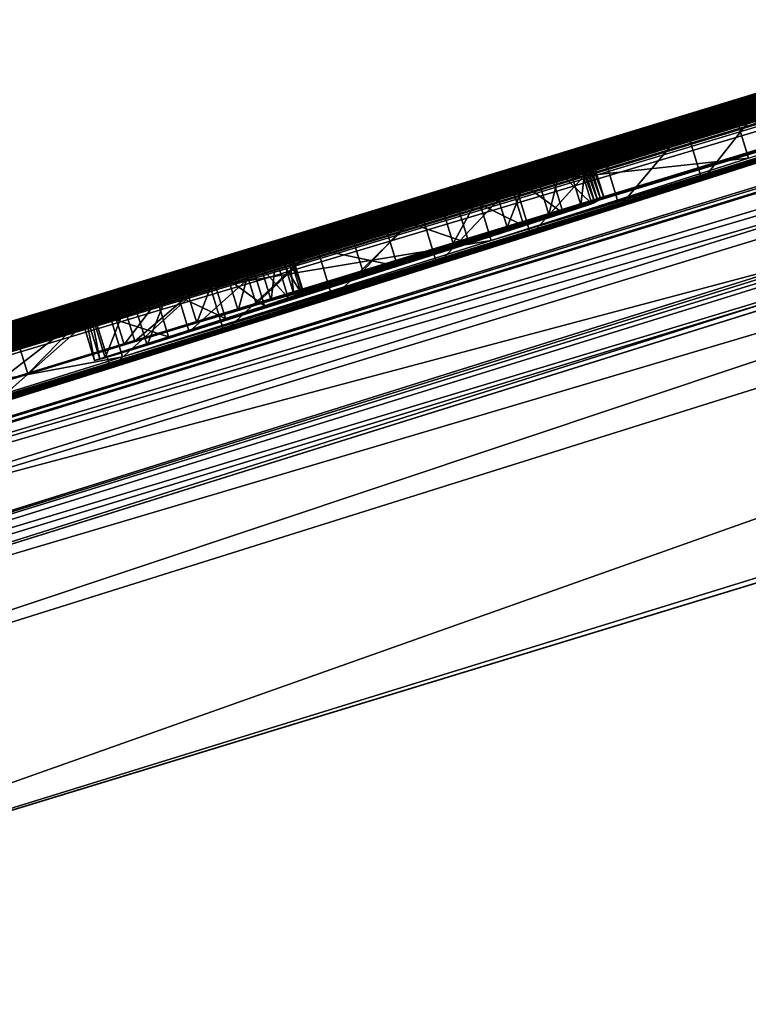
# Model space of a CAD drawing. Header units: millimetres. Extents: x -25 to 242, y -2 to 166.
# Tile 34 of 45: x 1.21 to 2.53, y 104.78 to 106.57. Entities that reach past the tile are written whole.
import ezdxf

# ---------------------------------------------------------------- set-up
doc = ezdxf.new("R2010")
doc.units = ezdxf.units.MM
doc.header["$LTSCALE"] = 26.699852
for name, color, linetype in [('115', 7, 'CONTINUOUS'), ('116', 7, 'CONTINUOUS'), ('117', 7, 'CONTINUOUS'), ('120', 7, 'CONTINUOUS'), ('121', 7, 'CONTINUOUS'), ('122', 7, 'CONTINUOUS'), ('243', 7, 'CONTINUOUS'), ('246', 7, 'CONTINUOUS'), ('253', 7, 'CONTINUOUS'), ('62', 7, 'CONTINUOUS'), ('68', 7, 'CONTINUOUS'), ('77', 7, 'CONTINUOUS')]:
    doc.layers.add(name, color=color, linetype=linetype)

msp = doc.modelspace()

# ---------------------------------------------------------------- linework, layer by layer
at = {"layer": '115', "linetype": 'Continuous'}
for points in [[(2.7491, 106.4912, 2.2676), (2.504, 106.4115, 3.2845), (2.7784, 106.3956, 2.2676), (2.7491, 106.4912, 2.2676)], [(2.5322, 106.4292, -0.226), (2.6407, 106.4602, 1.0208), (2.5614, 106.3335, -0.226), (2.5322, 106.4292, -0.226)], [(2.504, 106.4115, 3.2845), (2.036, 106.2623, 4.2648), (2.5332, 106.3159, 3.2845), (2.504, 106.4115, 3.2845)], [(2.7784, 106.3956, 2.2676), (2.504, 106.4115, 3.2845), (2.5332, 106.3159, 3.2845), (2.7784, 106.3956, 2.2676)], [(2.5332, 106.3159, 3.2845), (2.036, 106.2623, 4.2648), (2.0653, 106.1667, 4.2648), (2.5332, 106.3159, 3.2845)], [(2.036, 106.2623, 4.2648), (1.3655, 106.0508, 5.0963), (2.0653, 106.1667, 4.2648), (2.036, 106.2623, 4.2648)], [(2.0653, 106.1667, 4.2648), (1.3655, 106.0508, 5.0963), (1.3948, 105.9552, 5.0963), (2.0653, 106.1667, 4.2648)], [(1.3655, 106.0508, 5.0963), (0.5612, 105.7994, 5.7075), (1.3948, 105.9552, 5.0963), (1.3655, 106.0508, 5.0963)], [(1.3948, 105.9552, 5.0963), (0.5612, 105.7994, 5.7075), (0.5905, 105.7037, 5.7075), (1.3948, 105.9552, 5.0963)]]:
    msp.add_3dface(points, dxfattribs=at)
at = {"layer": '116', "linetype": 'Continuous'}
for points in [[(2.7674, 106.5011, -0.226), (2.5322, 106.4292, -0.226), (2.7967, 106.4054, -0.226), (2.7674, 106.5011, -0.226)], [(2.5322, 106.4292, -0.226), (2.5614, 106.3335, -0.226), (2.7967, 106.4054, -0.226), (2.5322, 106.4292, -0.226)]]:
    msp.add_3dface(points, dxfattribs=at)
at = {"layer": '117', "linetype": 'Continuous'}
for points in [[(2.4196, 106.3713, 5.2985), (2.5594, 106.416, 5.0692), (2.4489, 106.2757, 5.2985), (2.4196, 106.3713, 5.2985)], [(2.4489, 106.2757, 5.2985), (2.5594, 106.416, 5.0692), (2.5887, 106.3204, 5.0692), (2.4489, 106.2757, 5.2985)], [(2.2693, 106.3233, 5.5211), (2.4196, 106.3713, 5.2985), (2.2986, 106.2277, 5.521), (2.2693, 106.3233, 5.5211)], [(2.2986, 106.2277, 5.521), (2.4196, 106.3713, 5.2985), (2.4489, 106.2757, 5.2985), (2.2986, 106.2277, 5.521)], [(2.1079, 106.2719, 5.7384), (2.2693, 106.3233, 5.5211), (2.1372, 106.1763, 5.7383), (2.1079, 106.2719, 5.7384)], [(2.1372, 106.1763, 5.7383), (2.2693, 106.3233, 5.5211), (2.2986, 106.2277, 5.521), (2.1372, 106.1763, 5.7383)], [(1.9376, 106.2178, 5.9475), (2.1079, 106.2719, 5.7384), (1.9669, 106.1222, 5.9474), (1.9376, 106.2178, 5.9475)], [(1.9669, 106.1222, 5.9474), (2.1079, 106.2719, 5.7384), (2.1372, 106.1763, 5.7383), (1.9669, 106.1222, 5.9474)], [(1.7474, 106.1575, 6.1589), (1.9376, 106.2178, 5.9475), (1.7767, 106.0619, 6.1588), (1.7474, 106.1575, 6.1589)], [(1.7767, 106.0619, 6.1588), (1.9376, 106.2178, 5.9475), (1.9669, 106.1222, 5.9474), (1.7767, 106.0619, 6.1588)], [(1.5503, 106.0952, 6.355), (1.7474, 106.1575, 6.1589), (1.5796, 105.9996, 6.3549), (1.5503, 106.0952, 6.355)], [(1.5796, 105.9996, 6.3549), (1.7474, 106.1575, 6.1589), (1.7767, 106.0619, 6.1588), (1.5796, 105.9996, 6.3549)], [(1.3434, 106.03, 6.539), (1.5503, 106.0952, 6.355), (1.3728, 105.9344, 6.5389), (1.3434, 106.03, 6.539)], [(1.3728, 105.9344, 6.5389), (1.5503, 106.0952, 6.355), (1.5796, 105.9996, 6.3549), (1.3728, 105.9344, 6.5389)], [(1.1291, 105.9626, 6.7095), (1.3434, 106.03, 6.539), (1.1584, 105.867, 6.7094), (1.1291, 105.9626, 6.7095)], [(1.1584, 105.867, 6.7094), (1.3434, 106.03, 6.539), (1.3728, 105.9344, 6.5389), (1.1584, 105.867, 6.7094)]]:
    msp.add_3dface(points, dxfattribs=at)
at = {"layer": '120', "linetype": 'Continuous'}
for points in [[(2.1987, 106.3268, 0.7488), (2.1408, 106.3093, 0.5004), (2.1701, 106.2137, 0.5007), (2.1987, 106.3268, 0.7488)], [(2.167, 106.3119, 2.599), (2.2187, 106.3288, 2.3333), (2.2479, 106.2331, 2.3334), (2.167, 106.3119, 2.599)], [(2.228, 106.2312, 0.7491), (2.1987, 106.3268, 0.7488), (2.1701, 106.2137, 0.5007), (2.228, 106.2312, 0.7491)], [(2.2411, 106.3393, 1.0154), (2.1987, 106.3268, 0.7488), (2.228, 106.2312, 0.7491), (2.2411, 106.3393, 1.0154)], [(2.2187, 106.3288, 2.3333), (2.2243, 106.3314, 2.0038), (2.2535, 106.2358, 2.004), (2.2187, 106.3288, 2.3333)], [(2.2479, 106.2331, 2.3334), (2.2187, 106.3288, 2.3333), (2.2535, 106.2358, 2.004), (2.2479, 106.2331, 2.3334)], [(2.2243, 106.3314, 2.0038), (2.2299, 106.3341, 1.6743), (2.2591, 106.2384, 1.6745), (2.2243, 106.3314, 2.0038)], [(2.2535, 106.2358, 2.004), (2.2243, 106.3314, 2.0038), (2.2591, 106.2384, 1.6745), (2.2535, 106.2358, 2.004)], [(2.2703, 106.2437, 1.0156), (2.2411, 106.3393, 1.0154), (2.228, 106.2312, 0.7491), (2.2703, 106.2437, 1.0156)], [(2.2299, 106.3341, 1.6743), (2.2355, 106.3367, 1.3448), (2.2647, 106.2411, 1.3451), (2.2299, 106.3341, 1.6743)], [(2.2591, 106.2384, 1.6745), (2.2299, 106.3341, 1.6743), (2.2647, 106.2411, 1.3451), (2.2591, 106.2384, 1.6745)], [(2.2355, 106.3367, 1.3448), (2.2411, 106.3393, 1.0154), (2.2703, 106.2437, 1.0156), (2.2355, 106.3367, 1.3448)], [(2.2647, 106.2411, 1.3451), (2.2355, 106.3367, 1.3448), (2.2703, 106.2437, 1.0156), (2.2647, 106.2411, 1.3451)], [(2.1408, 106.3093, 0.5004), (2.0646, 106.2862, 0.2671), (2.094, 106.1906, 0.2673), (2.1408, 106.3093, 0.5004)], [(2.1701, 106.2137, 0.5007), (2.1408, 106.3093, 0.5004), (2.094, 106.1906, 0.2673), (2.1701, 106.2137, 0.5007)], [(2.0955, 106.2888, 2.8769), (2.167, 106.3119, 2.599), (2.1962, 106.2163, 2.5992), (2.0955, 106.2888, 2.8769)], [(2.1962, 106.2163, 2.5992), (2.167, 106.3119, 2.599), (2.2479, 106.2331, 2.3334), (2.1962, 106.2163, 2.5992)], [(1.9956, 106.2568, 3.1654), (2.0955, 106.2888, 2.8769), (2.1247, 106.1931, 2.877), (1.9956, 106.2568, 3.1654)], [(2.1247, 106.1931, 2.877), (2.0955, 106.2888, 2.8769), (2.1962, 106.2163, 2.5992), (2.1247, 106.1931, 2.877)], [(2.0646, 106.2862, 0.2671), (1.9668, 106.2563, 0.0479), (1.9961, 106.1607, 0.0482), (2.0646, 106.2862, 0.2671)], [(2.094, 106.1906, 0.2673), (2.0646, 106.2862, 0.2671), (1.9961, 106.1607, 0.0482), (2.094, 106.1906, 0.2673)], [(1.9668, 106.2563, 0.0479), (1.8022, 106.206, -0.2139), (1.8316, 106.1104, -0.2137), (1.9668, 106.2563, 0.0479)], [(1.9961, 106.1607, 0.0482), (1.9668, 106.2563, 0.0479), (1.8316, 106.1104, -0.2137), (1.9961, 106.1607, 0.0482)], [(1.8655, 106.2153, 3.463), (1.9956, 106.2568, 3.1654), (2.0248, 106.1611, 3.1655), (1.8655, 106.2153, 3.463)], [(2.0248, 106.1611, 3.1655), (1.9956, 106.2568, 3.1654), (2.1247, 106.1931, 2.877), (2.0248, 106.1611, 3.1655)], [(1.8022, 106.206, -0.2139), (1.6083, 106.1466, -0.4294), (1.6378, 106.051, -0.4292), (1.8022, 106.206, -0.2139)], [(1.8316, 106.1104, -0.2137), (1.8022, 106.206, -0.2139), (1.6378, 106.051, -0.4292), (1.8316, 106.1104, -0.2137)], [(1.6955, 106.1616, 3.7586), (1.8655, 106.2153, 3.463), (1.8947, 106.1197, 3.463), (1.6955, 106.1616, 3.7586)], [(1.8947, 106.1197, 3.463), (1.8655, 106.2153, 3.463), (2.0248, 106.1611, 3.1655), (1.8947, 106.1197, 3.463)], [(1.6083, 106.1466, -0.4294), (1.3876, 106.079, -0.6003), (1.4171, 105.9834, -0.6002), (1.6083, 106.1466, -0.4294)], [(1.6378, 106.051, -0.4292), (1.6083, 106.1466, -0.4294), (1.4171, 105.9834, -0.6002), (1.6378, 106.051, -0.4292)], [(1.487, 106.0959, 4.054), (1.6955, 106.1616, 3.7586), (1.5162, 106.0003, 4.054), (1.487, 106.0959, 4.054)], [(1.5162, 106.0003, 4.054), (1.6955, 106.1616, 3.7586), (1.7247, 106.0659, 3.7587), (1.5162, 106.0003, 4.054)], [(1.7247, 106.0659, 3.7587), (1.6955, 106.1616, 3.7586), (1.8947, 106.1197, 3.463), (1.7247, 106.0659, 3.7587)], [(1.3876, 106.079, -0.6003), (1.1336, 106.0012, -0.7186), (1.163, 105.9056, -0.7185), (1.3876, 106.079, -0.6003)], [(1.4171, 105.9834, -0.6002), (1.3876, 106.079, -0.6003), (1.163, 105.9056, -0.7185), (1.4171, 105.9834, -0.6002)]]:
    msp.add_3dface(points, dxfattribs=at)
at = {"layer": '121', "linetype": 'Continuous'}
for points in [[(1.4101, 106.072, 4.1085), (1.487, 106.0959, 4.054), (1.4394, 105.9764, 4.1085), (1.4101, 106.072, 4.1085)], [(1.487, 106.0959, 4.054), (1.5162, 106.0003, 4.054), (1.4394, 105.9764, 4.1085), (1.487, 106.0959, 4.054)], [(1.3339, 106.0488, 4.1026), (1.4101, 106.072, 4.1085), (1.3632, 105.9531, 4.1026), (1.3339, 106.0488, 4.1026)], [(1.3632, 105.9531, 4.1026), (1.4101, 106.072, 4.1085), (1.4394, 105.9764, 4.1085), (1.3632, 105.9531, 4.1026)], [(1.3146, 106.0439, 3.945), (1.3243, 106.0464, 4.0238), (1.3438, 105.9483, 3.945), (1.3146, 106.0439, 3.945)], [(1.3243, 106.0464, 4.0238), (1.3339, 106.0488, 4.1026), (1.3535, 105.9507, 4.0238), (1.3243, 106.0464, 4.0238)], [(1.3438, 105.9483, 3.945), (1.3243, 106.0464, 4.0238), (1.3535, 105.9507, 4.0238), (1.3438, 105.9483, 3.945)], [(1.3535, 105.9507, 4.0238), (1.3339, 106.0488, 4.1026), (1.3632, 105.9531, 4.1026), (1.3535, 105.9507, 4.0238)]]:
    msp.add_3dface(points, dxfattribs=at)
at = {"layer": '122', "linetype": 'Continuous'}
for points in [[(1.6359, 106.1527, 1.7251), (1.6772, 106.1643, 2.0339), (1.6652, 106.0571, 1.7253), (1.6359, 106.1527, 1.7251)], [(1.6652, 106.0571, 1.7253), (1.6772, 106.1643, 2.0339), (1.7064, 106.0687, 2.0341), (1.6652, 106.0571, 1.7253)], [(1.6902, 106.1661, 2.6059), (1.6668, 106.1578, 2.8556), (1.7195, 106.0705, 2.606), (1.6902, 106.1661, 2.6059)], [(1.6772, 106.1643, 2.0339), (1.6944, 106.1684, 2.3684), (1.7064, 106.0687, 2.0341), (1.6772, 106.1643, 2.0339)], [(1.6944, 106.1684, 2.3684), (1.6902, 106.1661, 2.6059), (1.7236, 106.0727, 2.3685), (1.6944, 106.1684, 2.3684)], [(1.7236, 106.0727, 2.3685), (1.6902, 106.1661, 2.6059), (1.7195, 106.0705, 2.606), (1.7236, 106.0727, 2.3685)], [(1.7064, 106.0687, 2.0341), (1.6944, 106.1684, 2.3684), (1.7236, 106.0727, 2.3685), (1.7064, 106.0687, 2.0341)], [(1.5755, 106.135, 1.4407), (1.6359, 106.1527, 1.7251), (1.6048, 106.0394, 1.4409), (1.5755, 106.135, 1.4407)], [(1.6048, 106.0394, 1.4409), (1.6359, 106.1527, 1.7251), (1.6652, 106.0571, 1.7253), (1.6048, 106.0394, 1.4409)], [(1.6668, 106.1578, 2.8556), (1.6238, 106.1434, 3.1194), (1.696, 106.0622, 2.8557), (1.6668, 106.1578, 2.8556)], [(1.7195, 106.0705, 2.606), (1.6668, 106.1578, 2.8556), (1.696, 106.0622, 2.8557), (1.7195, 106.0705, 2.606)], [(1.5004, 106.1126, 1.1744), (1.5755, 106.135, 1.4407), (1.5297, 106.017, 1.1746), (1.5004, 106.1126, 1.1744)], [(1.5297, 106.017, 1.1746), (1.5755, 106.135, 1.4407), (1.6048, 106.0394, 1.4409), (1.5297, 106.017, 1.1746)], [(1.6238, 106.1434, 3.1194), (1.5531, 106.1202, 3.3904), (1.6531, 106.0477, 3.1195), (1.6238, 106.1434, 3.1194)], [(1.696, 106.0622, 2.8557), (1.6238, 106.1434, 3.1194), (1.6531, 106.0477, 3.1195), (1.696, 106.0622, 2.8557)], [(1.3682, 106.0727, 0.8658), (1.5004, 106.1126, 1.1744), (1.3975, 105.9771, 0.866), (1.3682, 106.0727, 0.8658)], [(1.3975, 105.9771, 0.866), (1.5004, 106.1126, 1.1744), (1.5297, 106.017, 1.1746), (1.3975, 105.9771, 0.866)], [(1.5531, 106.1202, 3.3904), (1.4492, 106.0869, 3.6651), (1.5823, 106.0246, 3.3904), (1.5531, 106.1202, 3.3904)], [(1.6531, 106.0477, 3.1195), (1.5531, 106.1202, 3.3904), (1.5823, 106.0246, 3.3904), (1.6531, 106.0477, 3.1195)], [(1.4492, 106.0869, 3.6651), (1.3146, 106.0439, 3.945), (1.4785, 105.9912, 3.6651), (1.4492, 106.0869, 3.6651)], [(1.5823, 106.0246, 3.3904), (1.4492, 106.0869, 3.6651), (1.4785, 105.9912, 3.6651), (1.5823, 106.0246, 3.3904)], [(1.1931, 106.0195, 0.6276), (1.3682, 106.0727, 0.8658), (1.2225, 105.9239, 0.6277), (1.1931, 106.0195, 0.6276)], [(1.2225, 105.9239, 0.6277), (1.3682, 106.0727, 0.8658), (1.3975, 105.9771, 0.866), (1.2225, 105.9239, 0.6277)], [(1.3146, 106.0439, 3.945), (1.3438, 105.9483, 3.945), (1.4785, 105.9912, 3.6651), (1.3146, 106.0439, 3.945)], [(1.0068, 105.8581, 0.4686), (1.1931, 106.0195, 0.6276), (1.2225, 105.9239, 0.6277), (1.0068, 105.8581, 0.4686)]]:
    msp.add_3dface(points, dxfattribs=at)
at = {"layer": '243', "linetype": 'Continuous'}
for points in [[(0.0122, 105.2452, -22.2314), (3.9836, 106.4873, -21.4689), (8.3634, 107.7239, -20.0499), (0.0122, 105.2452, -22.2314)], [(0.0122, 105.2452, -22.2314), (8.3634, 107.7239, -20.0499), (0.0709, 105.1205, -22.5566), (0.0122, 105.2452, -22.2314)], [(8.3634, 107.7239, -20.0499), (0.1732, 104.8196, -22.7107), (0.0709, 105.1205, -22.5566), (8.3634, 107.7239, -20.0499)], [(8.533, 107.4045, -20.1695), (0.1732, 104.8196, -22.7107), (8.3634, 107.7239, -20.0499), (8.533, 107.4045, -20.1695)], [(0.1732, 104.8196, -22.7107), (8.533, 107.4045, -20.1695), (4.2554, 106.065, -21.9319), (0.1732, 104.8196, -22.7107)]]:
    msp.add_3dface(points, dxfattribs=at)
at = {"layer": '246', "linetype": 'Continuous'}
for points in [[(8.1614, 107.8241, 19.7429), (3.9825, 106.4869, 21.4692), (0.0122, 105.2452, 22.2314), (8.1614, 107.8241, 19.7429)], [(8.1614, 107.8241, 19.7429), (0.0122, 105.2452, 22.2314), (0.0709, 105.1205, 22.5566), (8.1614, 107.8241, 19.7429)], [(8.3634, 107.7239, 20.0498), (8.1614, 107.8241, 19.7429), (0.0709, 105.1205, 22.5566), (8.3634, 107.7239, 20.0498)], [(0.1732, 104.8196, 22.7107), (8.3634, 107.7239, 20.0498), (0.0709, 105.1205, 22.5566), (0.1732, 104.8196, 22.7107)], [(0.1732, 104.8196, 22.7107), (4.2542, 106.0646, 21.9323), (8.3634, 107.7239, 20.0498), (0.1732, 104.8196, 22.7107)]]:
    msp.add_3dface(points, dxfattribs=at)
at = {"layer": '253', "color": 9, "linetype": 'Continuous', "true_color": 0xb1bdc9}
for points in [[(2.5332, 106.3159, 3.2845), (2.0653, 106.1667, 4.2648), (3.2563, 106.5366, 3.3508), (2.5332, 106.3159, 3.2845)], [(2.0653, 106.1667, 4.2648), (3.1967, 106.517, 3.5994), (3.2563, 106.5366, 3.3508), (2.0653, 106.1667, 4.2648)], [(2.0653, 106.1667, 4.2648), (3.1254, 106.4936, 3.8505), (3.1967, 106.517, 3.5994), (2.0653, 106.1667, 4.2648)], [(2.0653, 106.1667, 4.2648), (3.0422, 106.4665, 4.0998), (3.1254, 106.4936, 3.8505), (2.0653, 106.1667, 4.2648)], [(2.0653, 106.1667, 4.2648), (2.947, 106.4356, 4.3443), (3.0422, 106.4665, 4.0998), (2.0653, 106.1667, 4.2648)], [(2.0653, 106.1667, 4.2648), (1.3948, 105.9552, 5.0963), (2.947, 106.4356, 4.3443), (2.0653, 106.1667, 4.2648)], [(1.3948, 105.9552, 5.0963), (2.839, 106.4008, 4.5888), (2.947, 106.4356, 4.3443), (1.3948, 105.9552, 5.0963)], [(1.3948, 105.9552, 5.0963), (2.7191, 106.3623, 4.8315), (2.839, 106.4008, 4.5888), (1.3948, 105.9552, 5.0963)], [(1.3948, 105.9552, 5.0963), (2.5887, 106.3204, 5.0692), (2.7191, 106.3623, 4.8315), (1.3948, 105.9552, 5.0963)], [(1.3948, 105.9552, 5.0963), (2.4489, 106.2757, 5.2985), (2.5887, 106.3204, 5.0692), (1.3948, 105.9552, 5.0963)], [(1.3948, 105.9552, 5.0963), (0.5905, 105.7037, 5.7075), (2.4489, 106.2757, 5.2985), (1.3948, 105.9552, 5.0963)], [(0.5905, 105.7037, 5.7075), (2.2986, 106.2277, 5.521), (2.4489, 106.2757, 5.2985), (0.5905, 105.7037, 5.7075)], [(2.2703, 106.2437, 1.0156), (2.228, 106.2312, 0.7491), (1.3975, 105.9771, 0.866), (2.2703, 106.2437, 1.0156)], [(2.2703, 106.2437, 1.0156), (1.3975, 105.9771, 0.866), (1.5297, 106.017, 1.1746), (2.2703, 106.2437, 1.0156)], [(2.2647, 106.2411, 1.3451), (2.2703, 106.2437, 1.0156), (1.5297, 106.017, 1.1746), (2.2647, 106.2411, 1.3451)], [(2.2647, 106.2411, 1.3451), (1.5297, 106.017, 1.1746), (1.6048, 106.0394, 1.4409), (2.2647, 106.2411, 1.3451)], [(2.2591, 106.2384, 1.6745), (2.2647, 106.2411, 1.3451), (1.6048, 106.0394, 1.4409), (2.2591, 106.2384, 1.6745)], [(2.2591, 106.2384, 1.6745), (1.6048, 106.0394, 1.4409), (1.6652, 106.0571, 1.7253), (2.2591, 106.2384, 1.6745)], [(2.2535, 106.2358, 2.004), (2.2591, 106.2384, 1.6745), (1.6652, 106.0571, 1.7253), (2.2535, 106.2358, 2.004)], [(2.2535, 106.2358, 2.004), (1.6652, 106.0571, 1.7253), (1.7064, 106.0687, 2.0341), (2.2535, 106.2358, 2.004)], [(2.2479, 106.2331, 2.3334), (2.2535, 106.2358, 2.004), (1.7064, 106.0687, 2.0341), (2.2479, 106.2331, 2.3334)], [(0.5905, 105.7037, 5.7075), (2.1372, 106.1763, 5.7383), (2.2986, 106.2277, 5.521), (0.5905, 105.7037, 5.7075)], [(2.228, 106.2312, 0.7491), (2.1701, 106.2137, 0.5007), (1.2225, 105.9239, 0.6277), (2.228, 106.2312, 0.7491)], [(2.228, 106.2312, 0.7491), (1.2225, 105.9239, 0.6277), (1.3975, 105.9771, 0.866), (2.228, 106.2312, 0.7491)], [(2.2479, 106.2331, 2.3334), (1.7064, 106.0687, 2.0341), (1.7236, 106.0727, 2.3685), (2.2479, 106.2331, 2.3334)], [(2.1962, 106.2163, 2.5992), (2.2479, 106.2331, 2.3334), (1.7236, 106.0727, 2.3685), (2.1962, 106.2163, 2.5992)], [(2.1701, 106.2137, 0.5007), (2.094, 106.1906, 0.2673), (1.0068, 105.8581, 0.4686), (2.1701, 106.2137, 0.5007)], [(2.1701, 106.2137, 0.5007), (1.0068, 105.8581, 0.4686), (1.2225, 105.9239, 0.6277), (2.1701, 106.2137, 0.5007)], [(2.1247, 106.1931, 2.877), (2.1962, 106.2163, 2.5992), (1.696, 106.0622, 2.8557), (2.1247, 106.1931, 2.877)], [(2.1962, 106.2163, 2.5992), (1.7195, 106.0705, 2.606), (1.696, 106.0622, 2.8557), (2.1962, 106.2163, 2.5992)], [(2.1962, 106.2163, 2.5992), (1.7236, 106.0727, 2.3685), (1.7195, 106.0705, 2.606), (2.1962, 106.2163, 2.5992)], [(2.094, 106.1906, 0.2673), (1.9961, 106.1607, 0.0482), (-0.3226, 105.4518, 0.2828), (2.094, 106.1906, 0.2673)], [(2.094, 106.1906, 0.2673), (-0.3226, 105.4518, 0.2828), (0.7724, 105.7865, 0.3959), (2.094, 106.1906, 0.2673)], [(2.094, 106.1906, 0.2673), (0.7724, 105.7865, 0.3959), (1.0068, 105.8581, 0.4686), (2.094, 106.1906, 0.2673)], [(2.0248, 106.1611, 3.1655), (2.1247, 106.1931, 2.877), (1.6531, 106.0477, 3.1195), (2.0248, 106.1611, 3.1655)], [(2.1247, 106.1931, 2.877), (1.696, 106.0622, 2.8557), (1.6531, 106.0477, 3.1195), (2.1247, 106.1931, 2.877)], [(0.5905, 105.7037, 5.7075), (-0.2629, 105.4391, 6.0836), (2.1372, 106.1763, 5.7383), (0.5905, 105.7037, 5.7075)], [(-0.2629, 105.4391, 6.0836), (1.9669, 106.1222, 5.9474), (2.1372, 106.1763, 5.7383), (-0.2629, 105.4391, 6.0836)], [(1.9961, 106.1607, 0.0482), (-0.2015, 105.4888, 0.034), (-0.3226, 105.4518, 0.2828), (1.9961, 106.1607, 0.0482)], [(1.9961, 106.1607, 0.0482), (1.8316, 106.1104, -0.2137), (-0.2015, 105.4888, 0.034), (1.9961, 106.1607, 0.0482)], [(1.8947, 106.1197, 3.463), (2.0248, 106.1611, 3.1655), (1.5823, 106.0246, 3.3904), (1.8947, 106.1197, 3.463)], [(2.0248, 106.1611, 3.1655), (1.6531, 106.0477, 3.1195), (1.5823, 106.0246, 3.3904), (2.0248, 106.1611, 3.1655)], [(-0.2629, 105.4391, 6.0836), (1.7767, 106.0619, 6.1588), (1.9669, 106.1222, 5.9474), (-0.2629, 105.4391, 6.0836)], [(1.8316, 106.1104, -0.2137), (-0.068, 105.5296, -0.1801), (-0.2015, 105.4888, 0.034), (1.8316, 106.1104, -0.2137)], [(1.8316, 106.1104, -0.2137), (0.1328, 105.5909, -0.4126), (-0.068, 105.5296, -0.1801), (1.8316, 106.1104, -0.2137)], [(1.8316, 106.1104, -0.2137), (1.6378, 106.051, -0.4292), (0.1328, 105.5909, -0.4126), (1.8316, 106.1104, -0.2137)], [(1.7247, 106.0659, 3.7587), (1.8947, 106.1197, 3.463), (1.4785, 105.9912, 3.6651), (1.7247, 106.0659, 3.7587)], [(1.8947, 106.1197, 3.463), (1.5823, 106.0246, 3.3904), (1.4785, 105.9912, 3.6651), (1.8947, 106.1197, 3.463)], [(-0.2629, 105.4391, 6.0836), (-1.0667, 105.1919, 6.2282), (1.7767, 106.0619, 6.1588), (-0.2629, 105.4391, 6.0836)], [(-1.0667, 105.1919, 6.2282), (1.5796, 105.9996, 6.3549), (1.7767, 106.0619, 6.1588), (-1.0667, 105.1919, 6.2282)], [(1.7247, 106.0659, 3.7587), (1.3438, 105.9483, 3.945), (1.3535, 105.9507, 4.0238), (1.7247, 106.0659, 3.7587)], [(1.3438, 105.9483, 3.945), (1.7247, 106.0659, 3.7587), (1.4785, 105.9912, 3.6651), (1.3438, 105.9483, 3.945)], [(1.5162, 106.0003, 4.054), (1.7247, 106.0659, 3.7587), (1.3535, 105.9507, 4.0238), (1.5162, 106.0003, 4.054)], [(1.6378, 106.051, -0.4292), (0.3594, 105.6601, -0.5872), (0.1328, 105.5909, -0.4126), (1.6378, 106.051, -0.4292)], [(1.6378, 106.051, -0.4292), (1.4171, 105.9834, -0.6002), (0.3594, 105.6601, -0.5872), (1.6378, 106.051, -0.4292)], [(1.5796, 105.9996, 6.3549), (-1.0667, 105.1919, 6.2282), (-1.0647, 105.1852, 6.8967), (1.5796, 105.9996, 6.3549)], [(1.3728, 105.9344, 6.5389), (1.5796, 105.9996, 6.3549), (-1.0647, 105.1852, 6.8967), (1.3728, 105.9344, 6.5389)], [(1.5162, 106.0003, 4.054), (1.3535, 105.9507, 4.0238), (1.3632, 105.9531, 4.1026), (1.5162, 106.0003, 4.054)], [(1.5162, 106.0003, 4.054), (1.3632, 105.9531, 4.1026), (1.4394, 105.9764, 4.1085), (1.5162, 106.0003, 4.054)], [(1.4171, 105.9834, -0.6002), (0.61, 105.7365, -0.7059), (0.3594, 105.6601, -0.5872), (1.4171, 105.9834, -0.6002)], [(1.4171, 105.9834, -0.6002), (1.163, 105.9056, -0.7185), (0.61, 105.7365, -0.7059), (1.4171, 105.9834, -0.6002)], [(1.1584, 105.867, 6.7094), (1.3728, 105.9344, 6.5389), (-1.0647, 105.1852, 6.8967), (1.1584, 105.867, 6.7094)]]:
    msp.add_3dface(points, dxfattribs=at)
at = {"layer": '62', "linetype": 'Continuous'}
for points in [[(1.3434, 106.03, 6.539), (1.1291, 105.9626, 6.7095), (98.9265, 135.8842, 4.3243), (1.3434, 106.03, 6.539)], [(98.9265, 135.8842, 4.3243), (1.1291, 105.9626, 6.7095), (97.6015, 135.4567, 6.7487), (98.9265, 135.8842, 4.3243)], [(1.5503, 106.0952, 6.355), (1.3434, 106.03, 6.539), (98.9265, 135.8842, 4.3243), (1.5503, 106.0952, 6.355)], [(1.7474, 106.1575, 6.1589), (1.5503, 106.0952, 6.355), (98.9265, 135.8842, 4.3243), (1.7474, 106.1575, 6.1589)], [(1.9376, 106.2178, 5.9475), (1.7474, 106.1575, 6.1589), (98.9265, 135.8842, 4.3243), (1.9376, 106.2178, 5.9475)], [(2.1079, 106.2719, 5.7384), (1.9376, 106.2178, 5.9475), (98.9265, 135.8842, 4.3243), (2.1079, 106.2719, 5.7384)], [(2.2693, 106.3233, 5.5211), (2.1079, 106.2719, 5.7384), (98.9265, 135.8842, 4.3243), (2.2693, 106.3233, 5.5211)], [(2.4196, 106.3713, 5.2985), (2.2693, 106.3233, 5.5211), (98.9265, 135.8842, 4.3243), (2.4196, 106.3713, 5.2985)], [(2.5594, 106.416, 5.0692), (2.4196, 106.3713, 5.2985), (98.9265, 135.8842, 4.3243), (2.5594, 106.416, 5.0692)], [(-0.444, 105.5163, -1.895), (-1.1038, 105.3146, -1.8758), (98.8536, 135.8606, -4.5048), (-0.444, 105.5163, -1.895)], [(-1.1038, 105.3146, -1.8758), (-0.0374, 105.641, -1.7667), (98.8536, 135.8606, -4.5048), (-1.1038, 105.3146, -1.8758)], [(-1.1, 105.3035, -4.2701), (-0.5347, 105.4777, -4.068), (98.8536, 135.8606, -4.5048), (-1.1, 105.3035, -4.2701)], [(0.2367, 105.7117, -4.335), (-1.1, 105.3035, -4.2701), (98.8536, 135.8606, -4.5048), (0.2367, 105.7117, -4.335)], [(-0.5371, 105.4856, -2.492), (-0.4434, 105.5143, -2.492), (98.8536, 135.8606, -4.5048), (-0.5371, 105.4856, -2.492)], [(0.2338, 105.7212, -2.524), (-0.5371, 105.4856, -2.492), (98.8536, 135.8606, -4.5048), (0.2338, 105.7212, -2.524)], [(-0.5347, 105.4777, -4.068), (0.2361, 105.7134, -4.068), (98.8536, 135.8606, -4.5048), (-0.5347, 105.4777, -4.068)], [(0.2333, 105.7226, -2.135), (-0.444, 105.5163, -1.895), (98.8536, 135.8606, -4.5048), (0.2333, 105.7226, -2.135)], [(-0.4436, 105.5152, -2.252), (0.2334, 105.7222, -2.252), (98.8536, 135.8606, -4.5048), (-0.4436, 105.5152, -2.252)], [(-0.4434, 105.5143, -2.492), (-0.4436, 105.5152, -2.252), (98.8536, 135.8606, -4.5048), (-0.4434, 105.5143, -2.492)], [(-0.4214, 105.5157, -3.55), (0.2352, 105.7164, -3.55), (98.8536, 135.8606, -4.5048), (-0.4214, 105.5157, -3.55)], [(-0.0928, 105.615, -3.731), (-0.4214, 105.5157, -3.55), (98.8536, 135.8606, -4.5048), (-0.0928, 105.615, -3.731)], [(0.2358, 105.7143, -3.912), (-0.0928, 105.615, -3.731), (98.8536, 135.8606, -4.5048), (0.2358, 105.7143, -3.912)], [(-0.0374, 105.641, -1.7667), (0.1004, 105.6832, -1.7529), (98.8536, 135.8606, -4.5048), (-0.0374, 105.641, -1.7667)], [(0.0389, 105.6608, -2.7122), (0.2339, 105.7207, -2.6388), (98.8536, 135.8606, -4.5048), (0.0389, 105.6608, -2.7122)], [(0.0391, 105.66, -2.8915), (0.0389, 105.6608, -2.7122), (98.8536, 135.8606, -4.5048), (0.0391, 105.66, -2.8915)], [(0.0394, 105.6592, -3.0708), (0.0391, 105.66, -2.8915), (98.8536, 135.8606, -4.5048), (0.0394, 105.6592, -3.0708)], [(0.2346, 105.7185, -3.1442), (0.0394, 105.6592, -3.0708), (98.8536, 135.8606, -4.5048), (0.2346, 105.7185, -3.1442)], [(0.1004, 105.6832, -1.7529), (0.209, 105.7167, -1.6388), (98.8536, 135.8606, -4.5048), (0.1004, 105.6832, -1.7529)], [(0.209, 105.7167, -1.6388), (0.2151, 105.719, -1.4424), (98.8536, 135.8606, -4.5048), (0.209, 105.7167, -1.6388)], [(0.2151, 105.719, -1.4424), (0.2211, 105.7213, -1.246), (98.8536, 135.8606, -4.5048), (0.2151, 105.719, -1.4424)], [(0.2211, 105.7213, -1.246), (0.8564, 105.9164, -0.7573), (98.8536, 135.8606, -4.5048), (0.2211, 105.7213, -1.246)], [(0.2334, 105.7222, -2.252), (0.2333, 105.7226, -2.135), (98.8536, 135.8606, -4.5048), (0.2334, 105.7222, -2.252)], [(0.2339, 105.7207, -2.6388), (0.2338, 105.7212, -2.524), (98.8536, 135.8606, -4.5048), (0.2339, 105.7207, -2.6388)], [(0.2347, 105.7179, -3.259), (0.2346, 105.7185, -3.1442), (98.8536, 135.8606, -4.5048), (0.2347, 105.7179, -3.259)], [(0.235, 105.7169, -3.448), (0.2347, 105.7179, -3.259), (98.8536, 135.8606, -4.5048), (0.235, 105.7169, -3.448)], [(0.2352, 105.7164, -3.55), (0.235, 105.7169, -3.448), (98.8536, 135.8606, -4.5048), (0.2352, 105.7164, -3.55)], [(0.2361, 105.7134, -4.068), (0.2358, 105.7143, -3.912), (98.8536, 135.8606, -4.5048), (0.2361, 105.7134, -4.068)], [(0.237, 105.7107, -4.484), (0.2367, 105.7117, -4.335), (98.8536, 135.8606, -4.5048), (0.237, 105.7107, -4.484)], [(0.2373, 105.7096, -4.633), (0.237, 105.7107, -4.484), (98.8536, 135.8606, -4.5048), (0.2373, 105.7096, -4.633)], [(97.4253, 135.4001, -6.9871), (0.2373, 105.7096, -4.633), (98.8536, 135.8606, -4.5048), (97.4253, 135.4001, -6.9871)], [(0.8564, 105.9164, -0.7573), (1.1336, 106.0012, -0.7186), (98.8536, 135.8606, -4.5048), (0.8564, 105.9164, -0.7573)], [(1.1336, 106.0012, -0.7186), (1.3876, 106.079, -0.6003), (98.8536, 135.8606, -4.5048), (1.1336, 106.0012, -0.7186)], [(1.3876, 106.079, -0.6003), (1.6083, 106.1466, -0.4294), (98.8536, 135.8606, -4.5048), (1.3876, 106.079, -0.6003)], [(98.8536, 135.8606, -4.5048), (1.6083, 106.1466, -0.4294), (26.0247, 113.6114, -0.4), (98.8536, 135.8606, -4.5048)], [(-0.8797, 105.3384, 7.546), (-1.0917, 105.2734, 7.5653), (97.6015, 135.4567, 6.7487), (-0.8797, 105.3384, 7.546)], [(97.6015, 135.4567, 6.7487), (-1.0917, 105.2734, 7.5653), (95.3422, 134.7347, 9.1084), (97.6015, 135.4567, 6.7487)], [(-0.6648, 105.4046, 7.5121), (-0.8797, 105.3384, 7.546), (97.6015, 135.4567, 6.7487), (-0.6648, 105.4046, 7.5121)], [(-0.4471, 105.4717, 7.4636), (-0.6648, 105.4046, 7.5121), (97.6015, 135.4567, 6.7487), (-0.4471, 105.4717, 7.4636)], [(-0.2265, 105.54, 7.4006), (-0.4471, 105.4717, 7.4636), (97.6015, 135.4567, 6.7487), (-0.2265, 105.54, 7.4006)], [(-0.0013, 105.6098, 7.3232), (-0.2265, 105.54, 7.4006), (97.6015, 135.4567, 6.7487), (-0.0013, 105.6098, 7.3232)], [(0.2295, 105.6814, 7.2317), (-0.0013, 105.6098, 7.3232), (97.6015, 135.4567, 6.7487), (0.2295, 105.6814, 7.2317)], [(0.4612, 105.7536, 7.1253), (0.2295, 105.6814, 7.2317), (97.6015, 135.4567, 6.7487), (0.4612, 105.7536, 7.1253)], [(0.6891, 105.8247, 7.0033), (0.4612, 105.7536, 7.1253), (97.6015, 135.4567, 6.7487), (0.6891, 105.8247, 7.0033)], [(0.9103, 105.8939, 6.8649), (0.6891, 105.8247, 7.0033), (97.6015, 135.4567, 6.7487), (0.9103, 105.8939, 6.8649)], [(1.1291, 105.9626, 6.7095), (0.9103, 105.8939, 6.8649), (97.6015, 135.4567, 6.7487), (1.1291, 105.9626, 6.7095)], [(0.2431, 105.6907, -6.799), (-1.0948, 105.2835, -6.6325), (97.4253, 135.4001, -6.9871), (0.2431, 105.6907, -6.799)], [(-1.0948, 105.2835, -6.6325), (0.2424, 105.6928, -6.5873), (97.4253, 135.4001, -6.9871), (-1.0948, 105.2835, -6.6325)], [(-1.0397, 105.3079, -5.9172), (0.2402, 105.7001, -5.827), (97.4253, 135.4001, -6.9871), (-1.0397, 105.3079, -5.9172)], [(0.2407, 105.6985, -6.002), (-1.0397, 105.3079, -5.9172), (97.4253, 135.4001, -6.9871), (0.2407, 105.6985, -6.002)], [(-0.3375, 105.5314, -4.9431), (0.0394, 105.6466, -4.9427), (97.4253, 135.4001, -6.9871), (-0.3375, 105.5314, -4.9431)], [(0.2383, 105.7062, -5.092), (-0.3375, 105.5314, -4.9431), (97.4253, 135.4001, -6.9871), (0.2383, 105.7062, -5.092)], [(-0.0631, 105.6044, -6.116), (0.241, 105.6974, -6.116), (97.4253, 135.4001, -6.9871), (-0.0631, 105.6044, -6.116)], [(-0.0627, 105.6032, -6.248), (-0.0631, 105.6044, -6.116), (97.4253, 135.4001, -6.9871), (-0.0627, 105.6032, -6.248)], [(0.242, 105.6943, -6.4459), (-0.0627, 105.6032, -6.248), (97.4253, 135.4001, -6.9871), (0.242, 105.6943, -6.4459)], [(0.0394, 105.6466, -4.9427), (0.2373, 105.7096, -4.633), (97.4253, 135.4001, -6.9871), (0.0394, 105.6466, -4.9427)], [(0.0437, 105.6451, -5.2802), (0.2386, 105.7053, -5.2068), (97.4253, 135.4001, -6.9871), (0.0437, 105.6451, -5.2802)], [(0.0441, 105.6436, -5.4595), (0.0437, 105.6451, -5.2802), (97.4253, 135.4001, -6.9871), (0.0441, 105.6436, -5.4595)], [(0.0446, 105.6421, -5.6388), (0.0441, 105.6436, -5.4595), (97.4253, 135.4001, -6.9871), (0.0446, 105.6421, -5.6388)], [(0.2399, 105.7011, -5.7122), (0.0446, 105.6421, -5.6388), (97.4253, 135.4001, -6.9871), (0.2399, 105.7011, -5.7122)], [(0.2386, 105.7053, -5.2068), (0.2383, 105.7062, -5.092), (97.4253, 135.4001, -6.9871), (0.2386, 105.7053, -5.2068)], [(0.2402, 105.7001, -5.827), (0.2399, 105.7011, -5.7122), (97.4253, 135.4001, -6.9871), (0.2402, 105.7001, -5.827)], [(0.241, 105.6974, -6.116), (0.2407, 105.6985, -6.002), (97.4253, 135.4001, -6.9871), (0.241, 105.6974, -6.116)], [(0.2424, 105.6928, -6.5873), (0.242, 105.6943, -6.4459), (97.4253, 135.4001, -6.9871), (0.2424, 105.6928, -6.5873)], [(0.2436, 105.6891, -6.949), (0.2431, 105.6907, -6.799), (97.4253, 135.4001, -6.9871), (0.2436, 105.6891, -6.949)], [(0.244, 105.6875, -7.099), (0.2436, 105.6891, -6.949), (97.4253, 135.4001, -6.9871), (0.244, 105.6875, -7.099)], [(95.114, 134.6622, -9.2826), (0.244, 105.6875, -7.099), (97.4253, 135.4001, -6.9871), (95.114, 134.6622, -9.2826)], [(-1.0917, 105.2734, 7.5653), (-1.0759, 105.222, 11.156), (95.3422, 134.7347, 9.1084), (-1.0917, 105.2734, 7.5653)], [(95.3422, 134.7347, 9.1084), (-1.0759, 105.222, 11.156), (92.236, 133.7562, 10.8364), (95.3422, 134.7347, 9.1084)], [(-1.0921, 105.2749, -7.435), (-0.1474, 105.5637, -7.4371), (95.114, 134.6622, -9.2826), (-1.0921, 105.2749, -7.435)], [(92.0932, 133.7116, -10.8867), (-1.0921, 105.2749, -7.435), (95.114, 134.6622, -9.2826), (92.0932, 133.7116, -10.8867)], [(-0.1474, 105.5637, -7.4371), (0.0469, 105.6235, -7.4046), (95.114, 134.6622, -9.2826), (-0.1474, 105.5637, -7.4371)], [(0.0469, 105.6235, -7.4046), (0.244, 105.6875, -7.099), (95.114, 134.6622, -9.2826), (0.0469, 105.6235, -7.4046)], [(92.236, 133.7562, 10.8364), (-1.0759, 105.222, 11.156), (88.8073, 132.6954, 11.5028), (92.236, 133.7562, 10.8364)], [(88.8073, 132.6954, -11.5028), (-1.0921, 105.2749, -7.435), (92.0932, 133.7116, -10.8867), (88.8073, 132.6954, -11.5028)], [(83.905, 131.1945, -11.613), (-1.0921, 105.2749, -7.435), (88.8073, 132.6954, -11.5028), (83.905, 131.1945, -11.613)], [(88.8073, 132.6954, 11.5028), (-1.0759, 105.222, 11.156), (32.2455, 115.3927, 12.0116), (88.8073, 132.6954, 11.5028)], [(79.3775, 129.8093, -11.6645), (-1.0921, 105.2749, -7.435), (83.905, 131.1945, -11.613), (79.3775, 129.8093, -11.6645)], [(55.9495, 122.6433, -11.8357), (-1.0921, 105.2749, -7.435), (79.3775, 129.8093, -11.6645), (55.9495, 122.6433, -11.8357)], [(32.2455, 115.3927, -12.0116), (-1.0921, 105.2749, -7.435), (55.9495, 122.6433, -11.8357), (32.2455, 115.3927, -12.0116)], [(28.5762, 114.2704, -12.0399), (-1.0921, 105.2749, -7.435), (32.2455, 115.3927, -12.0116), (28.5762, 114.2704, -12.0399)], [(28.5756, 114.2702, 12.04), (32.2455, 115.3927, 12.0116), (-1.0759, 105.222, 11.156), (28.5756, 114.2702, 12.04)], [(24.9894, 113.1732, -12.0682), (-1.0921, 105.2749, -7.435), (28.5762, 114.2704, -12.0399), (24.9894, 113.1732, -12.0682)], [(24.9894, 113.1732, 12.0682), (28.5756, 114.2702, 12.04), (-1.0759, 105.222, 11.156), (24.9894, 113.1732, 12.0682)], [(1.6083, 106.1466, -0.4294), (2.5322, 106.4292, -0.226), (26.0247, 113.6114, -0.4), (1.6083, 106.1466, -0.4294)], [(2.5322, 106.4292, -0.226), (2.7674, 106.5011, -0.226), (26.0247, 113.6114, -0.4), (2.5322, 106.4292, -0.226)], [(20.6711, 111.8429, -12.5583), (-1.0921, 105.2749, -7.435), (24.9894, 113.1732, -12.0682), (20.6711, 111.8429, -12.5583)], [(24.9894, 113.1732, 12.0682), (-1.0759, 105.222, 11.156), (-0.6274, 105.2871, 14.5078), (24.9894, 113.1732, 12.0682)], [(20.671, 111.8428, 12.5583), (24.9894, 113.1732, 12.0682), (-0.6274, 105.2871, 14.5078), (20.671, 111.8428, 12.5583)], [(16.9402, 110.6755, -13.7695), (-1.0921, 105.2749, -7.435), (20.6711, 111.8429, -12.5583), (16.9402, 110.6755, -13.7695)], [(16.9402, 110.6755, 13.7694), (20.671, 111.8428, 12.5583), (-0.6274, 105.2871, 14.5078), (16.9402, 110.6755, 13.7694)], [(-1.0534, 105.1483, -14.8553), (-1.0921, 105.2749, -7.435), (16.9402, 110.6755, -13.7695), (-1.0534, 105.1483, -14.8553)], [(10.6417, 108.6368, -18.0197), (-1.0534, 105.1483, -14.8553), (16.9402, 110.6755, -13.7695), (10.6417, 108.6368, -18.0197)], [(-0.3174, 105.3722, 14.9), (16.9402, 110.6755, 13.7694), (-0.6274, 105.2871, 14.5078), (-0.3174, 105.3722, 14.9)], [(-0.2957, 105.301, 17.7502), (16.9402, 110.6755, 13.7694), (-0.3174, 105.3722, 14.9), (-0.2957, 105.301, 17.7502)], [(10.6417, 108.6368, 18.0197), (16.9402, 110.6755, 13.7694), (-0.2957, 105.301, 17.7502), (10.6417, 108.6368, 18.0197)], [(9.634, 108.3035, -18.8365), (-1.0534, 105.1483, -14.8553), (10.6417, 108.6368, -18.0197), (9.634, 108.3035, -18.8365)], [(-0.2701, 105.2174, 20.6), (10.6417, 108.6368, 18.0197), (-0.2957, 105.301, 17.7502), (-0.2701, 105.2174, 20.6)], [(9.6142, 108.2971, 18.8503), (10.6417, 108.6368, 18.0197), (-0.2701, 105.2174, 20.6), (9.6142, 108.2971, 18.8503)], [(8.1614, 107.8241, -19.7429), (-1.0534, 105.1483, -14.8553), (9.634, 108.3035, -18.8365), (8.1614, 107.8241, -19.7429)], [(8.1614, 107.8241, 19.7429), (9.6142, 108.2971, 18.8503), (-0.2701, 105.2174, 20.6), (8.1614, 107.8241, 19.7429)], [(3.9836, 106.4873, -21.4689), (-1.0534, 105.1483, -14.8553), (8.1614, 107.8241, -19.7429), (3.9836, 106.4873, -21.4689)], [(3.9825, 106.4869, 21.4692), (8.1614, 107.8241, 19.7429), (-0.5739, 105.1108, 20.9923), (3.9825, 106.4869, 21.4692)], [(-0.5739, 105.1108, 20.9923), (8.1614, 107.8241, 19.7429), (-0.2701, 105.2174, 20.6), (-0.5739, 105.1108, 20.9923)], [(0.0122, 105.2452, -22.2314), (-1.0534, 105.1483, -14.8553), (3.9836, 106.4873, -21.4689), (0.0122, 105.2452, -22.2314)], [(0.0122, 105.2452, 22.2314), (3.9825, 106.4869, 21.4692), (-0.9968, 104.963, 21.5136), (0.0122, 105.2452, 22.2314)], [(-0.9968, 104.963, 21.5136), (3.9825, 106.4869, 21.4692), (-0.5739, 105.1108, 20.9923), (-0.9968, 104.963, 21.5136)], [(2.504, 106.4115, 3.2845), (2.7491, 106.4912, 2.2676), (1.9956, 106.2568, 3.1654), (2.504, 106.4115, 3.2845)], [(1.9956, 106.2568, 3.1654), (2.7491, 106.4912, 2.2676), (2.0955, 106.2888, 2.8769), (1.9956, 106.2568, 3.1654)], [(2.0955, 106.2888, 2.8769), (2.7491, 106.4912, 2.2676), (2.167, 106.3119, 2.599), (2.0955, 106.2888, 2.8769)], [(2.167, 106.3119, 2.599), (2.7491, 106.4912, 2.2676), (2.2187, 106.3288, 2.3333), (2.167, 106.3119, 2.599)], [(2.2187, 106.3288, 2.3333), (2.7491, 106.4912, 2.2676), (2.2243, 106.3314, 2.0038), (2.2187, 106.3288, 2.3333)], [(2.7491, 106.4912, 2.2676), (2.6407, 106.4602, 1.0208), (2.2243, 106.3314, 2.0038), (2.7491, 106.4912, 2.2676)], [(2.2243, 106.3314, 2.0038), (2.6407, 106.4602, 1.0208), (2.2299, 106.3341, 1.6743), (2.2243, 106.3314, 2.0038)], [(2.2299, 106.3341, 1.6743), (2.6407, 106.4602, 1.0208), (2.2355, 106.3367, 1.3448), (2.2299, 106.3341, 1.6743)], [(2.2355, 106.3367, 1.3448), (2.6407, 106.4602, 1.0208), (2.2411, 106.3393, 1.0154), (2.2355, 106.3367, 1.3448)], [(2.6407, 106.4602, 1.0208), (2.5322, 106.4292, -0.226), (2.2411, 106.3393, 1.0154), (2.6407, 106.4602, 1.0208)], [(1.8022, 106.206, -0.2139), (2.5322, 106.4292, -0.226), (1.6083, 106.1466, -0.4294), (1.8022, 106.206, -0.2139)], [(1.9668, 106.2563, 0.0479), (2.5322, 106.4292, -0.226), (1.8022, 106.206, -0.2139), (1.9668, 106.2563, 0.0479)], [(2.0646, 106.2862, 0.2671), (2.5322, 106.4292, -0.226), (1.9668, 106.2563, 0.0479), (2.0646, 106.2862, 0.2671)], [(2.1408, 106.3093, 0.5004), (2.5322, 106.4292, -0.226), (2.0646, 106.2862, 0.2671), (2.1408, 106.3093, 0.5004)], [(2.1987, 106.3268, 0.7488), (2.5322, 106.4292, -0.226), (2.1408, 106.3093, 0.5004), (2.1987, 106.3268, 0.7488)], [(2.2411, 106.3393, 1.0154), (2.5322, 106.4292, -0.226), (2.1987, 106.3268, 0.7488), (2.2411, 106.3393, 1.0154)], [(2.036, 106.2623, 4.2648), (2.504, 106.4115, 3.2845), (1.487, 106.0959, 4.054), (2.036, 106.2623, 4.2648)], [(1.487, 106.0959, 4.054), (2.504, 106.4115, 3.2845), (1.6955, 106.1616, 3.7586), (1.487, 106.0959, 4.054)], [(1.6955, 106.1616, 3.7586), (2.504, 106.4115, 3.2845), (1.8655, 106.2153, 3.463), (1.6955, 106.1616, 3.7586)], [(1.8655, 106.2153, 3.463), (2.504, 106.4115, 3.2845), (1.9956, 106.2568, 3.1654), (1.8655, 106.2153, 3.463)], [(1.3655, 106.0508, 5.0963), (2.036, 106.2623, 4.2648), (-1.0991, 105.2978, 5.0269), (1.3655, 106.0508, 5.0963)], [(-1.0991, 105.2978, 5.0269), (2.036, 106.2623, 4.2648), (1.4101, 106.072, 4.1085), (-1.0991, 105.2978, 5.0269)], [(1.4101, 106.072, 4.1085), (2.036, 106.2623, 4.2648), (1.487, 106.0959, 4.054), (1.4101, 106.072, 4.1085)], [(-0.5408, 105.4847, 2.4435), (-0.629, 105.4566, 2.6957), (1.6902, 106.1661, 2.6059), (-0.5408, 105.4847, 2.4435)], [(1.6902, 106.1661, 2.6059), (-0.629, 105.4566, 2.6957), (1.6668, 106.1578, 2.8556), (1.6902, 106.1661, 2.6059)], [(-0.4398, 105.5167, 2.1441), (-0.5408, 105.4847, 2.4435), (1.6944, 106.1684, 2.3684), (-0.4398, 105.5167, 2.1441)], [(1.6944, 106.1684, 2.3684), (-0.5408, 105.4847, 2.4435), (1.6902, 106.1661, 2.6059), (1.6944, 106.1684, 2.3684)], [(1.6772, 106.1643, 2.0339), (-0.4398, 105.5167, 2.1441), (1.6944, 106.1684, 2.3684), (1.6772, 106.1643, 2.0339)], [(-0.3461, 105.5463, 1.8612), (-0.4398, 105.5167, 2.1441), (1.6772, 106.1643, 2.0339), (-0.3461, 105.5463, 1.8612)], [(1.6359, 106.1527, 1.7251), (-0.3461, 105.5463, 1.8612), (1.6772, 106.1643, 2.0339), (1.6359, 106.1527, 1.7251)], [(-0.629, 105.4566, 2.6957), (-0.7265, 105.4256, 2.9605), (1.6668, 106.1578, 2.8556), (-0.629, 105.4566, 2.6957)], [(1.6668, 106.1578, 2.8556), (-0.7265, 105.4256, 2.9605), (1.6238, 106.1434, 3.1194), (1.6668, 106.1578, 2.8556)], [(-0.2567, 105.5744, 1.5935), (-0.3461, 105.5463, 1.8612), (1.6359, 106.1527, 1.7251), (-0.2567, 105.5744, 1.5935)], [(1.5755, 106.135, 1.4407), (-0.2567, 105.5744, 1.5935), (1.6359, 106.1527, 1.7251), (1.5755, 106.135, 1.4407)], [(-0.7265, 105.4256, 2.9605), (-0.8344, 105.3912, 3.2378), (1.6238, 106.1434, 3.1194), (-0.7265, 105.4256, 2.9605)], [(1.6238, 106.1434, 3.1194), (-0.8344, 105.3912, 3.2378), (1.5531, 106.1202, 3.3904), (1.6238, 106.1434, 3.1194)], [(-0.1685, 105.602, 1.3378), (-0.2567, 105.5744, 1.5935), (1.5755, 106.135, 1.4407), (-0.1685, 105.602, 1.3378)], [(1.5004, 106.1126, 1.1744), (-0.1685, 105.602, 1.3378), (1.5755, 106.135, 1.4407), (1.5004, 106.1126, 1.1744)], [(-0.8344, 105.3912, 3.2378), (-0.9597, 105.3512, 3.5261), (1.5531, 106.1202, 3.3904), (-0.8344, 105.3912, 3.2378)], [(1.5531, 106.1202, 3.3904), (-0.9597, 105.3512, 3.5261), (1.4492, 106.0869, 3.6651), (1.5531, 106.1202, 3.3904)], [(-0.045, 105.6404, 1.0246), (-0.1685, 105.602, 1.3378), (1.5004, 106.1126, 1.1744), (-0.045, 105.6404, 1.0246)], [(1.3682, 106.0727, 0.8658), (-0.045, 105.6404, 1.0246), (1.5004, 106.1126, 1.1744), (1.3682, 106.0727, 0.8658)], [(-0.9597, 105.3512, 3.5261), (-1.1016, 105.306, 3.8255), (1.4492, 106.0869, 3.6651), (-0.9597, 105.3512, 3.5261)], [(1.4492, 106.0869, 3.6651), (-1.1016, 105.306, 3.8255), (1.3146, 106.0439, 3.945), (1.4492, 106.0869, 3.6651)], [(1.3339, 106.0488, 4.1026), (-1.0991, 105.2978, 5.0269), (1.4101, 106.072, 4.1085), (1.3339, 106.0488, 4.1026)], [(0.1032, 105.6861, 0.76), (-0.045, 105.6404, 1.0246), (1.3682, 106.0727, 0.8658), (0.1032, 105.6861, 0.76)], [(1.1931, 106.0195, 0.6276), (0.1032, 105.6861, 0.76), (1.3682, 106.0727, 0.8658), (1.1931, 106.0195, 0.6276)], [(-1.1016, 105.306, 3.8255), (-1.0991, 105.2978, 5.0269), (1.3146, 106.0439, 3.945), (-1.1016, 105.306, 3.8255)], [(-1.096, 105.2875, 6.2282), (1.3655, 106.0508, 5.0963), (-1.0991, 105.2978, 5.0269), (-1.096, 105.2875, 6.2282)], [(1.3243, 106.0464, 4.0238), (-1.0991, 105.2978, 5.0269), (1.3339, 106.0488, 4.1026), (1.3243, 106.0464, 4.0238)], [(1.3146, 106.0439, 3.945), (-1.0991, 105.2978, 5.0269), (1.3243, 106.0464, 4.0238), (1.3146, 106.0439, 3.945)], [(0.5612, 105.7994, 5.7075), (1.3655, 106.0508, 5.0963), (-1.096, 105.2875, 6.2282), (0.5612, 105.7994, 5.7075)]]:
    msp.add_3dface(points, dxfattribs=at)
at = {"layer": '68', "linetype": 'Continuous'}
for points in [[(4.2542, 106.0646, 21.9323), (0.1732, 104.8196, 22.7107), (4.158, 78.8384, 25.1208), (4.2542, 106.0646, 21.9323)], [(0.1732, 104.8196, 22.7107), (0.1732, 78.8333, 25.442), (4.158, 78.8384, 25.1208), (0.1732, 104.8196, 22.7107)]]:
    msp.add_3dface(points, dxfattribs=at)
at = {"layer": '77', "linetype": 'Continuous'}
for points in [[(0.1732, 78.8333, -25.442), (0.1732, 104.8196, -22.7107), (4.2554, 106.065, -21.9319), (0.1732, 78.8333, -25.442)], [(0.1732, 78.8333, -25.442), (4.2554, 106.065, -21.9319), (4.158, 78.8384, -25.1208), (0.1732, 78.8333, -25.442)]]:
    msp.add_3dface(points, dxfattribs=at)

doc.saveas('drawing.dxf')
